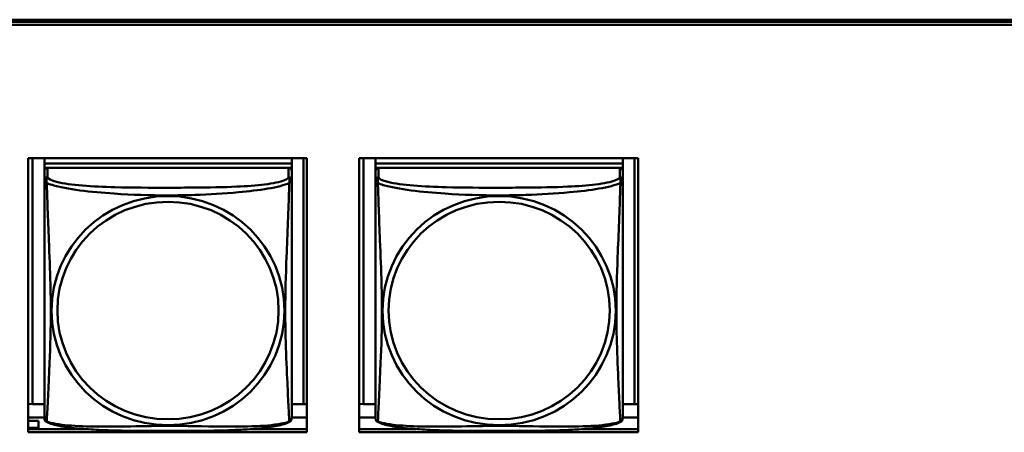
# Model space of a CAD drawing. Header units: inches. Extents: x 0.8 to 72.9, y -7.8 to 49.3.
# Tile 119 of 256: x 39.9 to 41.7, y 20.7 to 21.5. Entities that reach past the tile are written whole.
import ezdxf

# ---------------------------------------------------------------- set-up
doc = ezdxf.new("R2010")
doc.units = ezdxf.units.IN
doc.header["$MEASUREMENT"] = 0
doc.layers.add('Visible Edges(ROSSANSI)', color=7, linetype='Continuous', lineweight=50)
doc.layers.add('Visible Tangent Edges(ROSSANSI)', color=7, linetype='Continuous', lineweight=50)

msp = doc.modelspace()

# ---------------------------------------------------------------- linework, layer by layer
at = {"layer": 'Visible Edges(ROSSANSI)'}
for p, q in [((35.8647, 21.5222), (53.2398, 21.5222)), ((35.8648, 21.5184), (53.2399, 21.5184)), ((53.2399, 21.5123), (35.8648, 21.5123)), ((39.868, 21.2579), (40.4004, 21.2579)), ((39.868, 20.7352), (39.868, 21.2579)), ((39.8761, 20.7888), (39.8761, 21.2579)), ((39.8987, 21.2579), (39.8987, 21.2476)), ((39.8987, 21.2336), (39.8987, 21.2579)), ((40.3712, 21.2579), (40.3712, 21.2476)), ((40.3938, 21.2579), (40.3938, 20.7888)), ((40.4004, 21.2579), (40.4004, 20.7352)), ((40.5004, 21.2579), (41.0328, 21.2579)), ((40.5004, 20.7352), (40.5004, 21.2579)), ((40.5086, 20.7888), (40.5086, 21.2579)), ((40.5313, 21.2579), (40.5313, 21.2476)), ((40.5313, 21.2336), (40.5313, 21.2579)), ((41.0037, 21.2579), (41.0037, 21.2476)), ((41.0264, 21.2579), (41.0263, 20.7888)), ((41.0328, 21.2579), (41.0328, 20.7352)), ((40.3712, 21.2476), (39.8987, 21.2476)), ((39.8987, 21.2476), (39.8987, 21.2394)), ((39.8987, 21.2476), (39.8987, 21.2476)), ((39.8987, 21.2476), (40.3712, 21.2476)), ((39.8987, 21.2337), (39.8987, 21.2394)), ((39.8987, 21.2394), (39.9046, 21.2394)), ((40.3653, 21.2394), (39.9046, 21.2394)), ((40.3653, 21.2394), (40.3712, 21.2394)), ((40.3712, 21.2476), (40.3712, 21.2394)), ((40.3712, 21.2476), (40.3712, 21.2476)), ((40.3712, 21.2394), (40.3712, 21.2336)), ((41.0037, 21.2476), (40.5313, 21.2476)), ((40.5313, 21.2476), (40.5313, 21.2394)), ((40.5313, 21.2476), (40.5313, 21.2476)), ((40.5313, 21.2476), (41.0037, 21.2476)), ((40.5313, 21.2336), (40.5313, 21.2394)), ((40.5313, 21.2394), (40.5371, 21.2394)), ((40.9978, 21.2394), (40.5372, 21.2394)), ((40.9979, 21.2394), (41.0037, 21.2394)), ((41.0037, 21.2476), (41.0037, 21.2394)), ((41.0037, 21.2476), (41.0037, 21.2476)), ((41.0037, 21.2394), (41.0037, 21.2336)), ((39.8987, 21.2336), (39.8987, 20.7813)), ((40.3712, 21.2159), (40.3712, 21.2336)), ((40.5313, 21.2336), (40.5313, 20.7813)), ((41.0037, 21.2159), (41.0037, 21.2336)), ((40.3712, 21.2159), (40.3712, 21.2159)), ((41.0037, 21.2159), (41.0037, 21.2159)), ((39.8987, 20.8111), (39.8987, 20.7838)), ((40.5313, 20.811), (40.5313, 20.7838)), ((39.8761, 20.7888), (39.868, 20.7892)), ((39.8987, 20.7888), (39.8761, 20.7888)), ((40.3938, 20.7888), (40.3712, 20.7888)), ((40.3938, 20.7888), (40.4004, 20.7891)), ((40.5086, 20.7888), (40.5004, 20.7892)), ((40.5313, 20.7888), (40.5086, 20.7888)), ((41.0263, 20.7888), (41.0037, 20.7888)), ((41.0263, 20.7888), (41.0328, 20.7891)), ((39.8987, 20.7838), (39.8987, 20.7813)), ((39.8987, 20.7637), (39.8987, 20.7813)), ((40.5313, 20.7837), (40.5313, 20.7813)), ((40.5313, 20.7636), (40.5313, 20.7813)), ((39.8987, 20.7632), (39.868, 20.7632)), ((39.8877, 20.7572), (39.868, 20.7572)), ((39.8877, 20.7572), (39.8877, 20.7438)), ((39.8987, 20.7637), (39.8987, 20.7637)), ((40.4004, 20.7632), (40.3712, 20.7632)), ((40.5313, 20.7632), (40.5004, 20.7632)), ((40.5313, 20.7636), (40.5313, 20.7636)), ((41.0328, 20.7632), (41.0037, 20.7632)), ((39.868, 20.7438), (39.8877, 20.7438)), ((39.868, 20.7412), (39.9766, 20.7412)), ((40.4004, 20.7352), (39.868, 20.7352)), ((39.8877, 20.7438), (39.8877, 20.7412)), ((40.2934, 20.7412), (40.4004, 20.7412)), ((40.5004, 20.7412), (40.609, 20.7412)), ((41.0328, 20.7352), (40.5004, 20.7352)), ((40.9261, 20.7412), (41.0328, 20.7412))]:
    msp.add_line(p, q, dxfattribs=at)
for centre, major_axis, start_param, end_param in [((39.9046, 21.2336), (-0.00591, 0), 4.712366, 6.283162), ((40.3653, 21.2336), (0.00591, 0), 6.283162, 7.853958), ((40.5372, 21.2336), (-0.00591, 0), 4.712366, 6.283162), ((40.9978, 21.2336), (0.00591, 0), 6.283162, 7.853958)]:
    msp.add_ellipse(centre, major_axis=major_axis, ratio=0.981793, start_param=start_param, end_param=end_param, dxfattribs=at)
for points, knots in [([(40.3712, 21.2159), (40.3712, 21.2138), (40.3712, 21.2104), (40.3712, 21.201), (40.3712, 21.195), (40.3712, 21.1801), (40.3712, 21.1712), (40.3712, 21.1555), (40.3712, 21.1491), (40.3712, 21.1349), (40.3712, 21.127), (40.3712, 21.1089), (40.3712, 21.0986), (40.3712, 21.0736), (40.3712, 21.0589), (40.3712, 21.0263), (40.3712, 21.0084), (40.3712, 20.9726), (40.3712, 20.9548), (40.3712, 20.9193), (40.3712, 20.9016), (40.3712, 20.8754), (40.3712, 20.8668), (40.3712, 20.8438), (40.3712, 20.8299), (40.3712, 20.8093), (40.3712, 20.802), (40.3712, 20.7902), (40.3712, 20.7856), (40.3712, 20.778), (40.3712, 20.7748), (40.3712, 20.7699), (40.3712, 20.768), (40.3712, 20.7653), (40.3712, 20.7644), (40.3712, 20.7635), (40.3712, 20.7633), (40.3712, 20.7631), (40.3712, 20.763), (40.3712, 20.763), (40.3712, 20.7629), (40.3712, 20.7629), (40.3712, 20.7629), (40.3712, 20.7629), (40.3712, 20.7629), (40.3712, 20.7629), (40.3712, 20.7629), (40.3712, 20.7629), (40.3712, 20.7629), (40.3712, 20.7629), (40.3712, 20.7629), (40.3712, 20.7629), (40.3712, 20.7628), (40.3712, 20.7628), (40.3712, 20.7628), (40.3712, 20.7628), (40.3712, 20.7627), (40.3712, 20.7626), (40.3719, 20.7666), (40.371, 20.7607)], [-1.737343, -1.737343, -1.737343, -1.737343, -1.672944, -1.672944, -1.604422, -1.604422, -1.52499, -1.52499, -1.474054, -1.474054, -1.413069, -1.413069, -1.334757, -1.334757, -1.223483, -1.223483, -1.085035, -1.085035, -0.946588, -0.946588, -0.80814, -0.80814, -0.738916, -0.738916, -0.621545, -0.621545, -0.551982, -0.551982, -0.498632, -0.498632, -0.453561, -0.453561, -0.41439, -0.41439, -0.383629, -0.383629, -0.368248, -0.368248, -0.360558, -0.360558, -0.356713, -0.356713, -0.35479, -0.35479, -0.353829, -0.353829, -0.353348, -0.353348, -0.353108, -0.353108, -0.353059, -0.353059, -0.352994, -0.352994, -0.352945, -0.352945, -0.352913, -0.352913, -0.352868, -0.352868, -0.352868, -0.352868]), ([(41.0037, 21.2159), (41.0037, 21.2138), (41.0037, 21.2103), (41.0037, 21.201), (41.0037, 21.195), (41.0037, 21.1801), (41.0037, 21.1712), (41.0037, 21.1555), (41.0037, 21.1491), (41.0037, 21.1349), (41.0037, 21.127), (41.0037, 21.1089), (41.0037, 21.0985), (41.0037, 21.0735), (41.0037, 21.0589), (41.0037, 21.0263), (41.0037, 21.0084), (41.0037, 20.9726), (41.0037, 20.9548), (41.0037, 20.9193), (41.0037, 20.9016), (41.0037, 20.8754), (41.0037, 20.8667), (41.0037, 20.8438), (41.0037, 20.8298), (41.0037, 20.8093), (41.0037, 20.8019), (41.0037, 20.7902), (41.0037, 20.7855), (41.0037, 20.7779), (41.0037, 20.7748), (41.0037, 20.7699), (41.0037, 20.768), (41.0037, 20.7653), (41.0037, 20.7644), (41.0037, 20.7635), (41.0037, 20.7633), (41.0037, 20.7631), (41.0037, 20.763), (41.0037, 20.7629), (41.0037, 20.7629), (41.0037, 20.7629), (41.0037, 20.7629), (41.0037, 20.7629), (41.0037, 20.7629), (41.0037, 20.7629), (41.0037, 20.7629), (41.0037, 20.7629), (41.0037, 20.7629), (41.0037, 20.7629), (41.0037, 20.7629), (41.0037, 20.7628), (41.0037, 20.7628), (41.0037, 20.7628), (41.0037, 20.7628), (41.0037, 20.7627), (41.0037, 20.7627), (41.0037, 20.7626), (41.0045, 20.7666), (41.0035, 20.7607)], [-1.737343, -1.737343, -1.737343, -1.737343, -1.672944, -1.672944, -1.604422, -1.604422, -1.52499, -1.52499, -1.474054, -1.474054, -1.413069, -1.413069, -1.334757, -1.334757, -1.223483, -1.223483, -1.085035, -1.085035, -0.946588, -0.946588, -0.80814, -0.80814, -0.738916, -0.738916, -0.621545, -0.621545, -0.551982, -0.551982, -0.498632, -0.498632, -0.453561, -0.453561, -0.41439, -0.41439, -0.383629, -0.383629, -0.368248, -0.368248, -0.360558, -0.360558, -0.356713, -0.356713, -0.35479, -0.35479, -0.353829, -0.353829, -0.353348, -0.353348, -0.353108, -0.353108, -0.353059, -0.353059, -0.352994, -0.352994, -0.352945, -0.352945, -0.352913, -0.352913, -0.352868, -0.352868, -0.352868, -0.352868]), ([(39.8987, 20.7637), (39.8987, 20.7636), (39.8987, 20.7635), (39.8987, 20.7633), (39.8987, 20.7633), (39.8987, 20.7631), (39.8987, 20.7631), (39.8987, 20.763), (39.8987, 20.763), (39.8987, 20.763), (39.8987, 20.7629), (39.8987, 20.7629), (39.8987, 20.7629), (39.8987, 20.7629), (39.8987, 20.7629), (39.8987, 20.7629), (39.8987, 20.7629), (39.8987, 20.7629), (39.8987, 20.7629), (39.8987, 20.7629), (39.8987, 20.7629), (39.8987, 20.7629), (39.8987, 20.7629), (39.8987, 20.7628), (39.8987, 20.7628), (39.8987, 20.7628), (39.8987, 20.7627), (39.8987, 20.7626), (39.8981, 20.7658), (39.8989, 20.7607)], [-1.737338, -1.737338, -1.737338, -1.737338, -1.7319152, -1.7319152, -1.7264924, -1.7264924, -1.72106959, -1.72106959, -1.71564679, -1.71564679, -1.71293539, -1.71293539, -1.71157969, -1.71157969, -1.71090184, -1.71090184, -1.71056291, -1.71056291, -1.71045007, -1.71045007, -1.71040727, -1.71040727, -1.71034618, -1.71034618, -1.71029647, -1.71029647, -1.71026337, -1.71026337, -1.71022399, -1.71022399, -1.71022399, -1.71022399]), ([(39.9029, 20.7548), (39.9024, 20.7551), (39.9018, 20.7555), (39.9009, 20.7563), (39.9006, 20.7568), (39.8999, 20.7577), (39.8997, 20.7581), (39.8993, 20.759), (39.8992, 20.7594), (39.899, 20.7601), (39.8989, 20.7604), (39.8989, 20.7607)], [0.02273801, 0.02273801, 0.02273801, 0.02273801, 0.02955005, 0.02955005, 0.03636208, 0.03636208, 0.04317412, 0.04317412, 0.04998616, 0.04998616, 0.05679819, 0.05679819, 0.05679819, 0.05679819]), ([(40.367, 20.7548), (40.3636, 20.7531), (40.3601, 20.7518), (40.3521, 20.7494), (40.3476, 20.7483), (40.3381, 20.7464), (40.3331, 20.7456), (40.322, 20.744), (40.3158, 20.7433), (40.3019, 20.7419), (40.2941, 20.7413), (40.2763, 20.7401), (40.2661, 20.7396), (40.2412, 20.7386), (40.2265, 20.7383), (40.1948, 20.7378), (40.1778, 20.7377), (40.1438, 20.7376), (40.1268, 20.7376), (40.0928, 20.7377), (40.0757, 20.7378), (40.0417, 20.7383), (40.0246, 20.7387), (39.9943, 20.74), (39.9812, 20.7408), (39.9602, 20.7426), (39.9522, 20.7435), (39.9386, 20.7453), (39.9329, 20.7462), (39.9228, 20.7482), (39.9184, 20.7492), (39.9101, 20.7517), (39.9064, 20.753), (39.9029, 20.7548)], [-1.678204, -1.678204, -1.678204, -1.678204, -1.629816, -1.629816, -1.580861, -1.580861, -1.532582, -1.532582, -1.479316, -1.479316, -1.416961, -1.416961, -1.337798, -1.337798, -1.226353, -1.226353, -1.09702, -1.09702, -0.967687, -0.967687, -0.838354, -0.838354, -0.709021, -0.709021, -0.60577, -0.60577, -0.53827, -0.53827, -0.483941, -0.483941, -0.435529, -0.435529, -0.384876, -0.384876, -0.384876, -0.384876]), ([(40.367, 20.7548), (40.3675, 20.7551), (40.368, 20.7555), (40.3689, 20.7563), (40.3693, 20.7568), (40.3699, 20.7577), (40.3702, 20.7581), (40.3705, 20.7589), (40.3707, 20.7593), (40.3709, 20.7601), (40.3709, 20.7604), (40.371, 20.7607)], [0.0227374, 0.0227374, 0.0227374, 0.0227374, 0.02954725, 0.02954725, 0.03635709, 0.03635709, 0.04316693, 0.04316693, 0.04997677, 0.04997677, 0.05678661, 0.05678661, 0.05678661, 0.05678661]), ([(40.5313, 20.7636), (40.5313, 20.7635), (40.5313, 20.7635), (40.5313, 20.7633), (40.5313, 20.7632), (40.5313, 20.7631), (40.5313, 20.7631), (40.5313, 20.763), (40.5313, 20.763), (40.5313, 20.7629), (40.5313, 20.7629), (40.5313, 20.7629), (40.5313, 20.7629), (40.5313, 20.7629), (40.5313, 20.7629), (40.5313, 20.7629), (40.5313, 20.7629), (40.5313, 20.7629), (40.5313, 20.7629), (40.5313, 20.7629), (40.5313, 20.7629), (40.5313, 20.7629), (40.5313, 20.7628), (40.5313, 20.7628), (40.5313, 20.7628), (40.5313, 20.7627), (40.5313, 20.7627), (40.5313, 20.7626), (40.5306, 20.7658), (40.5314, 20.7607)], [-1.737338, -1.737338, -1.737338, -1.737338, -1.7319152, -1.7319152, -1.7264924, -1.7264924, -1.72106959, -1.72106959, -1.71564679, -1.71564679, -1.71293539, -1.71293539, -1.71157969, -1.71157969, -1.71090184, -1.71090184, -1.71056291, -1.71056291, -1.71045007, -1.71045007, -1.71040727, -1.71040727, -1.71034618, -1.71034618, -1.71029647, -1.71029647, -1.71026337, -1.71026337, -1.71022399, -1.71022399, -1.71022399, -1.71022399]), ([(40.5355, 20.7548), (40.5349, 20.7551), (40.5344, 20.7555), (40.5335, 20.7563), (40.5331, 20.7568), (40.5325, 20.7577), (40.5323, 20.7581), (40.5319, 20.7589), (40.5318, 20.7593), (40.5316, 20.7601), (40.5315, 20.7604), (40.5314, 20.7607)], [0.02273801, 0.02273801, 0.02273801, 0.02273801, 0.02955005, 0.02955005, 0.03636208, 0.03636208, 0.04317412, 0.04317412, 0.04998616, 0.04998616, 0.05679819, 0.05679819, 0.05679819, 0.05679819]), ([(40.9995, 20.7548), (40.9962, 20.753), (40.9926, 20.7518), (40.9846, 20.7494), (40.9802, 20.7483), (40.9707, 20.7464), (40.9657, 20.7456), (40.9545, 20.744), (40.9483, 20.7433), (40.9344, 20.7419), (40.9267, 20.7412), (40.9089, 20.7401), (40.8986, 20.7395), (40.8738, 20.7386), (40.859, 20.7383), (40.8273, 20.7378), (40.8103, 20.7377), (40.7763, 20.7376), (40.7593, 20.7376), (40.7253, 20.7377), (40.7083, 20.7378), (40.6743, 20.7383), (40.6571, 20.7387), (40.6269, 20.74), (40.6138, 20.7408), (40.5928, 20.7426), (40.5847, 20.7435), (40.5711, 20.7453), (40.5654, 20.7462), (40.5553, 20.7482), (40.5509, 20.7492), (40.5427, 20.7516), (40.539, 20.753), (40.5355, 20.7548)], [-1.678204, -1.678204, -1.678204, -1.678204, -1.629816, -1.629816, -1.580861, -1.580861, -1.532582, -1.532582, -1.479316, -1.479316, -1.416961, -1.416961, -1.337798, -1.337798, -1.226353, -1.226353, -1.09702, -1.09702, -0.967687, -0.967687, -0.838354, -0.838354, -0.709021, -0.709021, -0.60577, -0.60577, -0.53827, -0.53827, -0.483941, -0.483941, -0.435529, -0.435529, -0.384876, -0.384876, -0.384876, -0.384876]), ([(40.9995, 20.7548), (41.0001, 20.7551), (41.0006, 20.7555), (41.0015, 20.7563), (41.0019, 20.7568), (41.0025, 20.7576), (41.0027, 20.7581), (41.0031, 20.7589), (41.0032, 20.7593), (41.0034, 20.7601), (41.0035, 20.7604), (41.0035, 20.7607)], [0.0227374, 0.0227374, 0.0227374, 0.0227374, 0.02954725, 0.02954725, 0.03635709, 0.03635709, 0.04316693, 0.04316693, 0.04997677, 0.04997677, 0.05678661, 0.05678661, 0.05678661, 0.05678661])]:
    msp.add_open_spline(points, degree=3, knots=knots, dxfattribs=at)
at = {"layer": 'Visible Tangent Edges(ROSSANSI)'}
for p, q in [((39.9046, 21.2217), (39.9046, 21.2394)), ((40.3653, 21.2394), (40.3653, 21.2217)), ((40.5372, 21.2217), (40.5372, 21.2394)), ((40.9978, 21.2394), (40.9978, 21.2217)), ((39.8987, 21.2336), (39.8987, 21.2159)), ((40.5313, 21.2336), (40.5313, 21.2159))]:
    msp.add_line(p, q, dxfattribs=at)
for centre, major_axis, start_param, end_param in [((39.9046, 21.2159), (-0.00591, 0), 4.712366, 6.283162), ((40.3653, 21.2159), (0.00591, 0), 6.283162, 7.853958), ((40.5372, 21.2159), (-0.00591, 0), 4.712366, 6.283162), ((40.9978, 21.2159), (0.00591, 0), 6.283162, 7.853958)]:
    msp.add_ellipse(centre, major_axis=major_axis, ratio=0.981793, start_param=start_param, end_param=end_param, dxfattribs=at)
for centre, major_axis in [((40.1349, 20.9672), (0.2227, 0)), ((40.7675, 20.9672), (0.2227, 0)), ((40.1349, 20.9674), (0.2113, 0)), ((40.7675, 20.9674), (0.2113, 0))]:
    msp.add_ellipse(centre, major_axis=major_axis, ratio=0.981793, dxfattribs=at)
for points, knots in [([(39.9033, 21.2106), (39.9031, 21.2118), (39.903, 21.2128), (39.9029, 21.2148), (39.9029, 21.2157), (39.9031, 21.217), (39.9032, 21.2174), (39.9034, 21.2181), (39.9034, 21.2183), (39.9036, 21.2188), (39.9037, 21.2191), (39.9039, 21.2198), (39.9041, 21.2202), (39.9044, 21.2209), (39.9046, 21.2213), (39.9046, 21.2217)], [-0.00026741, -0.00026741, -0.00026741, -0.00026741, 0.01456352, 0.01456352, 0.03151317, 0.03151317, 0.04210669, 0.04210669, 0.04740346, 0.04740346, 0.05587828, 0.05587828, 0.06943799, 0.06943799, 0.0844808, 0.0844808, 0.0844808, 0.0844808]), ([(40.3653, 21.2217), (40.3647, 21.2197), (40.362, 21.2177), (40.3576, 21.216), (40.3494, 21.2127), (40.3355, 21.2099), (40.3194, 21.2079), (40.3033, 21.2059), (40.2851, 21.2046), (40.2664, 21.2037), (40.2401, 21.2025), (40.2128, 21.2021), (40.1857, 21.2019), (40.1688, 21.2018), (40.1519, 21.2017), (40.135, 21.2017), (40.1011, 21.2017), (40.0673, 21.2018), (40.0335, 21.2027), (39.9915, 21.2037), (39.9476, 21.2064), (39.9221, 21.2129), (39.912, 21.2155), (39.9056, 21.2185), (39.9046, 21.2217)], [0.325731, 0.325731, 0.325731, 0.325731, 0.404774, 0.404774, 0.404774, 0.550532, 0.550532, 0.550532, 0.69629, 0.69629, 0.69629, 0.902598, 0.902598, 0.902598, 1.03154, 1.03154, 1.03154, 1.289425, 1.289425, 1.289425, 1.610774, 1.610774, 1.610774, 1.73735, 1.73735, 1.73735, 1.73735]), ([(40.3653, 21.2217), (40.3654, 21.2213), (40.3655, 21.2209), (40.3658, 21.2202), (40.366, 21.2198), (40.3662, 21.2191), (40.3663, 21.2188), (40.3665, 21.2183), (40.3665, 21.2181), (40.3667, 21.2174), (40.3668, 21.217), (40.367, 21.2157), (40.367, 21.2147), (40.3669, 21.2128), (40.3668, 21.2117), (40.3666, 21.2106)], [-0.0844808, -0.0844808, -0.0844808, -0.0844808, -0.06943799, -0.06943799, -0.05587828, -0.05587828, -0.04740346, -0.04740346, -0.04210669, -0.04210669, -0.03151317, -0.03151317, -0.01456352, -0.01456352, 0.00026741, 0.00026741, 0.00026741, 0.00026741]), ([(40.5358, 21.2106), (40.5356, 21.2117), (40.5355, 21.2128), (40.5354, 21.2147), (40.5355, 21.2157), (40.5357, 21.217), (40.5358, 21.2174), (40.5359, 21.2181), (40.536, 21.2183), (40.5361, 21.2188), (40.5362, 21.219), (40.5365, 21.2198), (40.5367, 21.2202), (40.537, 21.2209), (40.5371, 21.2213), (40.5372, 21.2217)], [-0.00026741, -0.00026741, -0.00026741, -0.00026741, 0.01456352, 0.01456352, 0.03151317, 0.03151317, 0.04210669, 0.04210669, 0.04740346, 0.04740346, 0.05587828, 0.05587828, 0.06943799, 0.06943799, 0.0844808, 0.0844808, 0.0844808, 0.0844808]), ([(40.9978, 21.2217), (40.9972, 21.2197), (40.9945, 21.2177), (40.9901, 21.2159), (40.982, 21.2127), (40.9681, 21.2099), (40.9519, 21.2079), (40.9358, 21.2059), (40.9176, 21.2046), (40.899, 21.2037), (40.8726, 21.2025), (40.8453, 21.2021), (40.8183, 21.2019), (40.8013, 21.2018), (40.7844, 21.2017), (40.7675, 21.2017), (40.7337, 21.2017), (40.6998, 21.2018), (40.6661, 21.2026), (40.6241, 21.2037), (40.5802, 21.2064), (40.5546, 21.2129), (40.5445, 21.2154), (40.5381, 21.2185), (40.5372, 21.2217)], [0.325731, 0.325731, 0.325731, 0.325731, 0.404774, 0.404774, 0.404774, 0.550532, 0.550532, 0.550532, 0.69629, 0.69629, 0.69629, 0.902598, 0.902598, 0.902598, 1.03154, 1.03154, 1.03154, 1.289425, 1.289425, 1.289425, 1.610774, 1.610774, 1.610774, 1.73735, 1.73735, 1.73735, 1.73735]), ([(40.9978, 21.2217), (40.9979, 21.2213), (40.998, 21.2209), (40.9983, 21.2201), (40.9985, 21.2197), (40.9988, 21.219), (40.9989, 21.2187), (40.999, 21.2182), (40.9991, 21.218), (40.9993, 21.2174), (40.9993, 21.2169), (40.9995, 21.2156), (40.9996, 21.2147), (40.9995, 21.2128), (40.9994, 21.2117), (40.9992, 21.2106)], [-0.0844808, -0.0844808, -0.0844808, -0.0844808, -0.06943799, -0.06943799, -0.05587828, -0.05587828, -0.04740346, -0.04740346, -0.04210669, -0.04210669, -0.03151317, -0.03151317, -0.01456352, -0.01456352, 0.00026741, 0.00026741, 0.00026741, 0.00026741]), ([(39.8987, 21.2159), (39.8987, 21.2156), (39.8987, 21.2154), (39.8988, 21.2149), (39.8988, 21.2148), (39.899, 21.2144), (39.899, 21.2143), (39.8992, 21.2141), (39.8993, 21.214), (39.8995, 21.2138), (39.8997, 21.2136), (39.9003, 21.213), (39.9007, 21.2126), (39.9019, 21.2117), (39.9025, 21.2112), (39.9033, 21.2106)], [-0.0844808, -0.0844808, -0.0844808, -0.0844808, -0.06943799, -0.06943799, -0.05587828, -0.05587828, -0.04740346, -0.04740346, -0.04210669, -0.04210669, -0.03151317, -0.03151317, -0.01456352, -0.01456352, 0.00026741, 0.00026741, 0.00026741, 0.00026741]), ([(39.8987, 21.2159), (39.8987, 21.2134), (39.8987, 21.2087), (39.8987, 21.2026), (39.8987, 21.1913), (39.8987, 21.1749), (39.8987, 21.1571), (39.8987, 21.1392), (39.8987, 21.1201), (39.8987, 21.1009), (39.8987, 21.0738), (39.8987, 21.0466), (39.8987, 21.0198), (39.8987, 21.0031), (39.8987, 20.9864), (39.8987, 20.9698), (39.8987, 20.9366), (39.8987, 20.9034), (39.8987, 20.8712), (39.8987, 20.831), (39.8987, 20.7906), (39.8987, 20.772), (39.8987, 20.7646), (39.8987, 20.7614), (39.8987, 20.7637)], [0.325731, 0.325731, 0.325731, 0.325731, 0.404774, 0.404774, 0.404774, 0.550532, 0.550532, 0.550532, 0.69629, 0.69629, 0.69629, 0.902598, 0.902598, 0.902598, 1.03154, 1.03154, 1.03154, 1.289425, 1.289425, 1.289425, 1.610774, 1.610774, 1.610774, 1.73735, 1.73735, 1.73735, 1.73735]), ([(39.9033, 21.2106), (39.9061, 21.2093), (39.9096, 21.2081), (39.9136, 21.2069), (39.9412, 21.1985), (39.9882, 21.1934), (40.0318, 21.1905), (40.0667, 21.1882), (40.1009, 21.1871), (40.135, 21.1871), (40.152, 21.1871), (40.169, 21.1874), (40.1862, 21.1879), (40.2137, 21.1888), (40.2418, 21.1904), (40.2695, 21.193), (40.2891, 21.1948), (40.3084, 21.1971), (40.3257, 21.2), (40.3429, 21.203), (40.3578, 21.2066), (40.3666, 21.2106)], [-1.657319, -1.657319, -1.657319, -1.657319, -1.610774, -1.610774, -1.610774, -1.289425, -1.289425, -1.289425, -1.03154, -1.03154, -1.03154, -0.902598, -0.902598, -0.902598, -0.69629, -0.69629, -0.69629, -0.550532, -0.550532, -0.550532, -0.405761, -0.405761, -0.405761, -0.405761]), ([(39.9033, 20.7557), (39.9034, 20.7573), (39.9035, 20.7596), (39.9037, 20.7625), (39.9048, 20.7823), (39.9069, 20.8254), (39.9086, 20.8669), (39.91, 20.9002), (39.911, 20.9338), (39.911, 20.9672), (39.911, 20.984), (39.9107, 21.0007), (39.9103, 21.0177), (39.9096, 21.0449), (39.9085, 21.073), (39.9073, 21.1016), (39.9065, 21.1217), (39.9056, 21.1422), (39.9049, 21.1614), (39.9042, 21.1805), (39.9036, 21.1983), (39.9033, 21.2106)], [-1.657319, -1.657319, -1.657319, -1.657319, -1.610774, -1.610774, -1.610774, -1.289425, -1.289425, -1.289425, -1.03154, -1.03154, -1.03154, -0.902598, -0.902598, -0.902598, -0.69629, -0.69629, -0.69629, -0.550532, -0.550532, -0.550532, -0.405761, -0.405761, -0.405761, -0.405761]), ([(40.3666, 21.2106), (40.3665, 21.2066), (40.3664, 21.2021), (40.3662, 21.1971), (40.3651, 21.1627), (40.363, 21.1135), (40.3613, 21.0696), (40.3599, 21.0343), (40.3589, 21.0007), (40.3589, 20.9672), (40.3589, 20.9505), (40.3592, 20.9338), (40.3596, 20.9171), (40.3603, 20.8903), (40.3614, 20.8631), (40.3626, 20.8373), (40.3634, 20.8191), (40.3643, 20.8016), (40.365, 20.7869), (40.3657, 20.7723), (40.3663, 20.7607), (40.3666, 20.7557)], [-1.657319, -1.657319, -1.657319, -1.657319, -1.610774, -1.610774, -1.610774, -1.289425, -1.289425, -1.289425, -1.03154, -1.03154, -1.03154, -0.902598, -0.902598, -0.902598, -0.69629, -0.69629, -0.69629, -0.550532, -0.550532, -0.550532, -0.405761, -0.405761, -0.405761, -0.405761]), ([(40.3666, 21.2106), (40.3674, 21.2112), (40.368, 21.2117), (40.3692, 21.2126), (40.3697, 21.213), (40.3702, 21.2136), (40.3704, 21.2138), (40.3706, 21.214), (40.3707, 21.2141), (40.3709, 21.2143), (40.3709, 21.2144), (40.3711, 21.2147), (40.3711, 21.2149), (40.3712, 21.2154), (40.3712, 21.2156), (40.3712, 21.2159)], [-0.00026741, -0.00026741, -0.00026741, -0.00026741, 0.01456352, 0.01456352, 0.03151317, 0.03151317, 0.04210669, 0.04210669, 0.04740346, 0.04740346, 0.05587828, 0.05587828, 0.06943799, 0.06943799, 0.08447444, 0.08447444, 0.08447444, 0.08447444]), ([(40.5313, 21.2159), (40.5313, 21.2156), (40.5313, 21.2153), (40.5313, 21.2149), (40.5314, 21.2147), (40.5315, 21.2144), (40.5316, 21.2143), (40.5317, 21.2141), (40.5318, 21.214), (40.532, 21.2138), (40.5322, 21.2136), (40.5328, 21.213), (40.5333, 21.2126), (40.5344, 21.2117), (40.5351, 21.2112), (40.5358, 21.2106)], [-0.0844808, -0.0844808, -0.0844808, -0.0844808, -0.06943799, -0.06943799, -0.05587828, -0.05587828, -0.04740346, -0.04740346, -0.04210669, -0.04210669, -0.03151317, -0.03151317, -0.01456352, -0.01456352, 0.00026741, 0.00026741, 0.00026741, 0.00026741]), ([(40.5313, 21.2159), (40.5313, 21.2133), (40.5313, 21.2087), (40.5313, 21.2026), (40.5313, 21.1913), (40.5313, 21.1749), (40.5313, 21.1571), (40.5313, 21.1392), (40.5313, 21.12), (40.5313, 21.1009), (40.5313, 21.0738), (40.5313, 21.0466), (40.5313, 21.0198), (40.5313, 21.0031), (40.5313, 20.9864), (40.5313, 20.9698), (40.5313, 20.9366), (40.5313, 20.9034), (40.5313, 20.8712), (40.5313, 20.831), (40.5313, 20.7906), (40.5313, 20.772), (40.5313, 20.7646), (40.5313, 20.7614), (40.5313, 20.7636)], [0.325731, 0.325731, 0.325731, 0.325731, 0.404774, 0.404774, 0.404774, 0.550532, 0.550532, 0.550532, 0.69629, 0.69629, 0.69629, 0.902598, 0.902598, 0.902598, 1.03154, 1.03154, 1.03154, 1.289425, 1.289425, 1.289425, 1.610774, 1.610774, 1.610774, 1.73735, 1.73735, 1.73735, 1.73735]), ([(40.5358, 21.2106), (40.5387, 21.2093), (40.5421, 21.208), (40.5461, 21.2068), (40.5738, 21.1985), (40.6208, 21.1934), (40.6643, 21.1905), (40.6992, 21.1881), (40.7334, 21.1871), (40.7675, 21.1871), (40.7845, 21.1871), (40.8016, 21.1874), (40.8188, 21.1879), (40.8463, 21.1888), (40.8744, 21.1904), (40.9021, 21.1929), (40.9216, 21.1947), (40.941, 21.197), (40.9582, 21.2), (40.9754, 21.203), (40.9904, 21.2066), (40.9992, 21.2106)], [-1.657319, -1.657319, -1.657319, -1.657319, -1.610774, -1.610774, -1.610774, -1.289425, -1.289425, -1.289425, -1.03154, -1.03154, -1.03154, -0.902598, -0.902598, -0.902598, -0.69629, -0.69629, -0.69629, -0.550532, -0.550532, -0.550532, -0.405761, -0.405761, -0.405761, -0.405761]), ([(40.5358, 20.7557), (40.5359, 20.7573), (40.5361, 20.7596), (40.5362, 20.7624), (40.5373, 20.7823), (40.5394, 20.8254), (40.5411, 20.8669), (40.5425, 20.9002), (40.5435, 20.9338), (40.5435, 20.9672), (40.5435, 20.9839), (40.5433, 21.0007), (40.5428, 21.0177), (40.5422, 21.0449), (40.541, 21.073), (40.5399, 21.1015), (40.539, 21.1217), (40.5382, 21.1422), (40.5375, 21.1614), (40.5368, 21.1805), (40.5362, 21.1983), (40.5358, 21.2106)], [-1.657319, -1.657319, -1.657319, -1.657319, -1.610774, -1.610774, -1.610774, -1.289425, -1.289425, -1.289425, -1.03154, -1.03154, -1.03154, -0.902598, -0.902598, -0.902598, -0.69629, -0.69629, -0.69629, -0.550532, -0.550532, -0.550532, -0.405761, -0.405761, -0.405761, -0.405761]), ([(40.9992, 21.2106), (40.9991, 21.2066), (40.9989, 21.2021), (40.9988, 21.1971), (40.9977, 21.1627), (40.9956, 21.1135), (40.9939, 21.0695), (40.9925, 21.0343), (40.9915, 21.0007), (40.9915, 20.9672), (40.9915, 20.9505), (40.9917, 20.9338), (40.9921, 20.917), (40.9928, 20.8903), (40.994, 20.8631), (40.9951, 20.8373), (40.996, 20.8191), (40.9968, 20.8016), (40.9975, 20.7869), (40.9982, 20.7723), (40.9988, 20.7607), (40.9992, 20.7557)], [-1.657319, -1.657319, -1.657319, -1.657319, -1.610774, -1.610774, -1.610774, -1.289425, -1.289425, -1.289425, -1.03154, -1.03154, -1.03154, -0.902598, -0.902598, -0.902598, -0.69629, -0.69629, -0.69629, -0.550532, -0.550532, -0.550532, -0.405761, -0.405761, -0.405761, -0.405761]), ([(40.9992, 21.2106), (40.9999, 21.2112), (41.0006, 21.2117), (41.0017, 21.2126), (41.0022, 21.213), (41.0028, 21.2136), (41.003, 21.2138), (41.0032, 21.214), (41.0033, 21.2141), (41.0034, 21.2143), (41.0035, 21.2144), (41.0036, 21.2147), (41.0037, 21.2149), (41.0037, 21.2153), (41.0037, 21.2156), (41.0037, 21.2159)], [-0.00026741, -0.00026741, -0.00026741, -0.00026741, 0.01456352, 0.01456352, 0.03151317, 0.03151317, 0.04210669, 0.04210669, 0.04740346, 0.04740346, 0.05587828, 0.05587828, 0.06943799, 0.06943799, 0.08447444, 0.08447444, 0.08447444, 0.08447444]), ([(39.9033, 20.7557), (39.9025, 20.7559), (39.9019, 20.7562), (39.9007, 20.7569), (39.9002, 20.7574), (39.8997, 20.7583), (39.8995, 20.7587), (39.8992, 20.7593), (39.8992, 20.7595), (39.899, 20.76), (39.899, 20.7603), (39.8989, 20.7607), (39.8989, 20.7607), (39.8989, 20.7607)], [-0.00026741, -0.00026741, -0.00026741, -0.00026741, 0.01456352, 0.01456352, 0.03151317, 0.03151317, 0.04210669, 0.04210669, 0.04740346, 0.04740346, 0.05587828, 0.05587828, 0.05679819, 0.05679819, 0.05679819, 0.05679819]), ([(39.9029, 20.7548), (39.9029, 20.7549), (39.9029, 20.7549), (39.9029, 20.7551), (39.9031, 20.7553), (39.9033, 20.7557)], [-0.02273801, -0.02273801, -0.02273801, -0.02273801, -0.01456352, -0.01456352, 0.00026741, 0.00026741, 0.00026741, 0.00026741]), ([(40.3666, 20.7557), (40.3638, 20.7546), (40.3603, 20.7536), (40.3563, 20.7527), (40.3287, 20.7465), (40.2817, 20.7456), (40.2381, 20.746), (40.2032, 20.7464), (40.169, 20.7473), (40.1349, 20.7473), (40.1179, 20.7473), (40.1009, 20.7471), (40.0837, 20.7468), (40.0562, 20.7464), (40.0281, 20.7457), (40.0004, 20.746), (39.9808, 20.7461), (39.9615, 20.7468), (39.9442, 20.7483), (39.927, 20.7499), (39.9121, 20.7523), (39.9033, 20.7557)], [-1.657319, -1.657319, -1.657319, -1.657319, -1.610774, -1.610774, -1.610774, -1.289425, -1.289425, -1.289425, -1.03154, -1.03154, -1.03154, -0.902598, -0.902598, -0.902598, -0.69629, -0.69629, -0.69629, -0.550532, -0.550532, -0.550532, -0.405761, -0.405761, -0.405761, -0.405761]), ([(40.371, 20.7607), (40.371, 20.7607), (40.371, 20.7607), (40.3709, 20.7603), (40.3708, 20.76), (40.3707, 20.7595), (40.3706, 20.7593), (40.3704, 20.7587), (40.3702, 20.7583), (40.3696, 20.7574), (40.3692, 20.7569), (40.368, 20.7562), (40.3674, 20.7559), (40.3666, 20.7557)], [-0.05678661, -0.05678661, -0.05678661, -0.05678661, -0.05587828, -0.05587828, -0.04740346, -0.04740346, -0.04210669, -0.04210669, -0.03151317, -0.03151317, -0.01456352, -0.01456352, 0.00026741, 0.00026741, 0.00026741, 0.00026741]), ([(40.3666, 20.7557), (40.3668, 20.7553), (40.3669, 20.7551), (40.367, 20.7549), (40.367, 20.7548), (40.367, 20.7548)], [-0.00026741, -0.00026741, -0.00026741, -0.00026741, 0.01456352, 0.01456352, 0.0227374, 0.0227374, 0.0227374, 0.0227374]), ([(40.5358, 20.7557), (40.535, 20.7559), (40.5344, 20.7561), (40.5333, 20.7569), (40.5328, 20.7574), (40.5322, 20.7583), (40.532, 20.7587), (40.5318, 20.7593), (40.5317, 20.7595), (40.5316, 20.76), (40.5315, 20.7603), (40.5315, 20.7607), (40.5315, 20.7607), (40.5314, 20.7607)], [-0.00026741, -0.00026741, -0.00026741, -0.00026741, 0.01456352, 0.01456352, 0.03151317, 0.03151317, 0.04210669, 0.04210669, 0.04740346, 0.04740346, 0.05587828, 0.05587828, 0.05679819, 0.05679819, 0.05679819, 0.05679819]), ([(40.5355, 20.7548), (40.5354, 20.7548), (40.5354, 20.7549), (40.5355, 20.7551), (40.5356, 20.7553), (40.5358, 20.7557)], [-0.02273801, -0.02273801, -0.02273801, -0.02273801, -0.01456352, -0.01456352, 0.00026741, 0.00026741, 0.00026741, 0.00026741]), ([(40.9992, 20.7557), (40.9963, 20.7546), (40.9928, 20.7536), (40.9888, 20.7527), (40.9612, 20.7465), (40.9142, 20.7455), (40.8707, 20.746), (40.8358, 20.7464), (40.8016, 20.7473), (40.7675, 20.7473), (40.7505, 20.7473), (40.7334, 20.7471), (40.7162, 20.7468), (40.6887, 20.7464), (40.6606, 20.7457), (40.6329, 20.7459), (40.6134, 20.7461), (40.594, 20.7468), (40.5768, 20.7483), (40.5596, 20.7499), (40.5446, 20.7523), (40.5358, 20.7557)], [-1.657319, -1.657319, -1.657319, -1.657319, -1.610774, -1.610774, -1.610774, -1.289425, -1.289425, -1.289425, -1.03154, -1.03154, -1.03154, -0.902598, -0.902598, -0.902598, -0.69629, -0.69629, -0.69629, -0.550532, -0.550532, -0.550532, -0.405761, -0.405761, -0.405761, -0.405761]), ([(41.0035, 20.7607), (41.0035, 20.7607), (41.0035, 20.7607), (41.0035, 20.7603), (41.0034, 20.76), (41.0032, 20.7595), (41.0032, 20.7593), (41.003, 20.7587), (41.0028, 20.7583), (41.0022, 20.7574), (41.0017, 20.7569), (41.0006, 20.7561), (40.9999, 20.7559), (40.9992, 20.7557)], [-0.05678661, -0.05678661, -0.05678661, -0.05678661, -0.05587828, -0.05587828, -0.04740346, -0.04740346, -0.04210669, -0.04210669, -0.03151317, -0.03151317, -0.01456352, -0.01456352, 0.00026741, 0.00026741, 0.00026741, 0.00026741]), ([(40.9992, 20.7557), (40.9994, 20.7553), (40.9995, 20.7551), (40.9995, 20.7549), (40.9995, 20.7548), (40.9995, 20.7548)], [-0.00026741, -0.00026741, -0.00026741, -0.00026741, 0.01456352, 0.01456352, 0.0227374, 0.0227374, 0.0227374, 0.0227374])]:
    msp.add_open_spline(points, degree=3, knots=knots, dxfattribs=at)
for points in [[(39.8987, 20.7637), (39.8987, 20.7637), (39.8987, 20.7637), (39.8987, 20.7637)], [(40.5313, 20.7636), (40.5313, 20.7636), (40.5313, 20.7636), (40.5313, 20.7636)]]:
    msp.add_open_spline(points, degree=3, dxfattribs=at)

doc.saveas('drawing.dxf')
